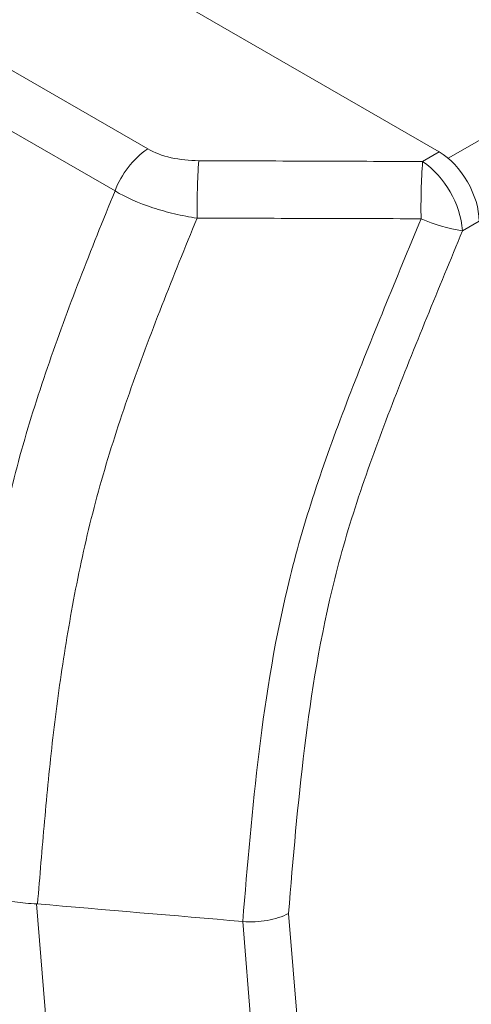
# Model space of a CAD drawing. Header units: millimetres. Extents: x 114 to 390, y 38 to 250.
# Tile 10 of 22: x 291 to 299, y 81 to 99. Entities that reach past the tile are written whole.
import ezdxf

# ---------------------------------------------------------------- set-up
doc = ezdxf.new("R2010")
doc.units = ezdxf.units.MM

msp = doc.modelspace()

# ---------------------------------------------------------------- linework, layer by layer
at = {"color": 7, "linetype": 'Continuous', "lineweight": 15}
for p, q in [((298.3068, 96.1148), (345.0861, 123.1199)), ((298.1486, 96.2267), (264.3909, 115.7147)), ((264.7378, 112.5932), (292.9935, 96.2815)), ((292.4163, 95.5374), (264.1606, 111.8491)), ((297.8554, 96.0574), (298.1486, 96.2267)), ((298.8548, 95.0037), (298.5615, 94.8344)), ((291.0287, 82.9326), (292.524, 64.4312)), ((295.4853, 82.7621), (296.9459, 64.6905)), ((296.1451, 64.4275), (294.6747, 82.6206))]:
    msp.add_line(p, q, dxfattribs=at)
for centre, radius, start, end in [((293.883, 94.9955), 1.5636, 124.67245, 159.72249), ((305.0928, 95.2439), 11.2257, 175.76789, 180.95726), ((309.2911, 95.2419), 11.4647, 175.92067, 180.98053), ((296.8699, 94.6731), 1.6993, 5.44594, 54.55406), ((299.0323, 97.8474), 3.0496, 246.73978, 261.11921)]:
    msp.add_arc(centre, radius, start, end, dxfattribs=at)
msp.add_ellipse((298.1467, 95.4102), major_axis=(-0.5, 0.866), ratio=0.5789652, start_param=3.9284421, end_param=5.4964993, dxfattribs=at)
for points, knots in [([(292.9935, 96.2815), (293.1136, 96.2121), (293.2525, 96.1605), (293.5644, 96.0899), (293.7285, 96.0731), (293.8976, 96.0723)], [0, 0, 0, 0, 0.5, 0.5, 1, 1, 1, 1]), ([(293.8976, 96.0723), (294.5572, 96.0693), (295.2168, 96.0667), (295.8765, 96.0643), (296.5361, 96.0619), (297.1958, 96.0596), (297.8554, 96.0574)], [0, 0, 0, 0, 0.0039663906, 0.0039663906, 0.0039663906, 0.007932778, 0.007932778, 0.007932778, 0.007932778]), ([(289.6188, 83.2952), (289.6994, 84.2793), (289.7786, 85.2644), (289.9466, 86.7593), (290.0122, 87.2597), (290.1674, 88.2704), (290.2569, 88.7807), (290.4694, 89.8147), (290.5924, 90.3345), (290.8794, 91.3733), (291.0434, 91.8931), (291.3993, 92.9339), (291.5917, 93.4545), (291.9933, 94.4962), (292.2025, 95.0174), (292.4163, 95.5374)], [0, 0, 0, 0, 0.25, 0.25, 0.375, 0.375, 0.5, 0.5, 0.625, 0.625, 0.75, 0.75, 0.875, 0.875, 1, 1, 1, 1]), ([(293.8686, 95.0563), (293.7317, 95.0768), (293.5978, 95.1024), (293.3356, 95.1637), (293.2068, 95.1997), (292.8335, 95.3228), (292.6111, 95.4215), (292.4163, 95.5374)], [0, 0, 0, 0, 0.25, 0.25, 0.5, 0.5, 1, 1, 1, 1]), ([(293.8686, 95.0563), (293.4436, 94.0267), (293.0304, 92.9944), (292.4907, 91.4492), (292.324, 90.9347), (292.0307, 89.9066), (291.9056, 89.3927), (291.6897, 88.367), (291.5991, 87.8609), (291.4416, 86.8591), (291.3746, 86.3633), (291.2616, 85.3758), (291.2141, 84.8847), (291.1263, 83.9061), (291.0861, 83.4186), (291.0461, 82.9313)], [0, 0, 0, 0, 0.25, 0.25, 0.375, 0.375, 0.5, 0.5, 0.625, 0.625, 0.75, 0.75, 0.875, 0.875, 1, 1, 1, 1]), ([(297.828, 95.0457), (297.1682, 95.0477), (296.5084, 95.0495), (295.8486, 95.0512), (295.1886, 95.053), (294.5286, 95.0546), (293.8686, 95.0563)], [0, 0, 0, 0, 0.0039674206, 0.0039674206, 0.0039674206, 0.0079362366, 0.0079362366, 0.0079362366, 0.0079362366]), ([(294.6754, 82.6207), (294.756, 83.6167), (294.8397, 84.6154), (295.0875, 86.6368), (295.2518, 87.6597), (295.577, 88.9747), (295.6486, 89.2403), (295.8039, 89.7701), (295.8873, 90.0348), (296.151, 90.8281), (296.3444, 91.3561), (296.7502, 92.4112), (296.9631, 92.9382), (297.3926, 93.9921), (297.6102, 94.5189), (297.828, 95.0457)], [0, 0, 0, 0, 0.25, 0.25, 0.5, 0.5, 0.5625, 0.5625, 0.625, 0.625, 0.75, 0.75, 0.875, 0.875, 1, 1, 1, 1]), ([(298.5615, 94.8344), (298.3499, 94.3227), (298.1386, 93.811), (297.7211, 92.7874), (297.5139, 92.2754), (297.1179, 91.2507), (296.9286, 90.7378), (296.67, 89.9673), (296.5881, 89.7102), (296.4355, 89.1954), (296.3651, 88.9372), (296.046, 87.6588), (295.8868, 86.665), (295.6459, 84.7006), (295.5637, 83.73), (295.4853, 82.7621)], [0, 0, 0, 0, 0.125, 0.125, 0.25, 0.25, 0.375, 0.375, 0.4375, 0.4375, 0.5, 0.5, 0.75, 0.75, 1, 1, 1, 1]), ([(289.6188, 83.2952), (289.8103, 83.1912), (290.027, 83.1074), (290.3892, 83.0137), (290.5142, 82.9884), (290.7693, 82.9506), (290.8999, 82.938), (291.0336, 82.9321)], [0, 0, 0, 0, 0.5, 0.5, 0.75, 0.75, 1, 1, 1, 1]), ([(294.6754, 82.6206), (294.7482, 82.6147), (294.8207, 82.6134), (294.9653, 82.6198), (295.0381, 82.6277), (295.177, 82.6519), (295.2436, 82.6682), (295.371, 82.7094), (295.4314, 82.7344), (295.4853, 82.7621)], [0, 0, 0, 0, 0.25, 0.25, 0.5, 0.5, 0.75, 0.75, 1, 1, 1, 1])]:
    msp.add_open_spline(points, degree=3, knots=knots, dxfattribs=at)
msp.add_open_spline([(291.0336, 82.9324), (292.2474, 82.8287), (293.4612, 82.7249), (294.6751, 82.6207)], degree=3, dxfattribs=at)

doc.saveas('drawing.dxf')
